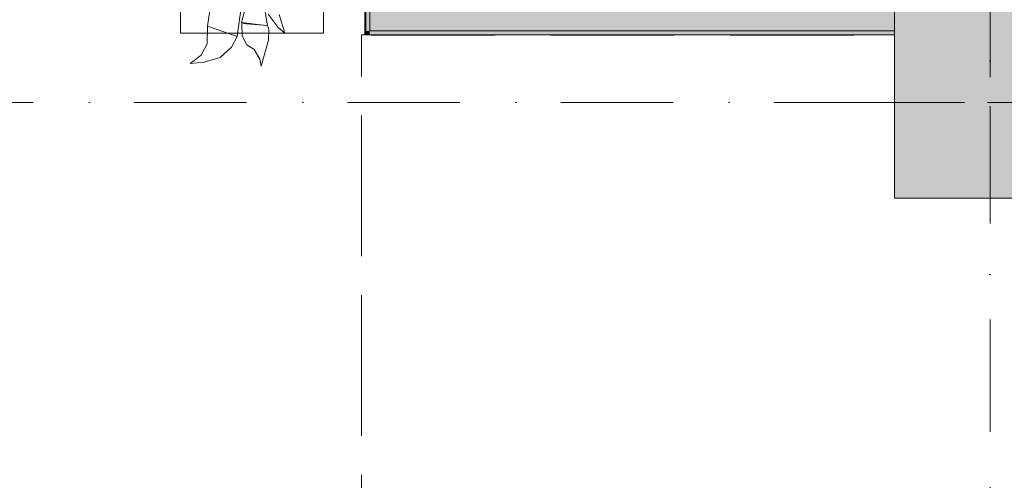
# Model space of a CAD drawing. Header units: millimetres. Extents: x -14761 to 157739, y -22400 to 107990.
# Tile 91 of 256: x 59950 to 63045, y 52813 to 54260. Entities that reach past the tile are written whole.
import ezdxf

# ---------------------------------------------------------------- set-up
doc = ezdxf.new("R2010")
doc.units = ezdxf.units.MM
doc.header["$MEASUREMENT"] = 0
doc.linetypes.add('Штриховая', pattern=[564.444447, 282.222223, -282.222223])
doc.linetypes.add('Штрихпунктирная', pattern=[670.277762, 352.777767, -176.388884, 0, -141.111112])
for name, color, linetype in [('Интерьер - Мебель', 7, 'Continuous'), ('Конструктив - Колонны', 7, 'Continuous'), ('Конструктив - стены бассейнов жб нов', 7, 'Continuous'), ('Элемент Модели - Зона', 7, 'Continuous'), ('Элемент Модели - Оси', 7, 'Continuous')]:
    doc.layers.add(name, color=color, linetype=linetype)

msp = doc.modelspace()

# ---------------------------------------------------------------- hatches: boundary and pattern name
at = {"layer": 'Конструктив - Колонны', "linetype": 'Continuous', "lineweight": 0, "true_color": 0x000000}
msp.add_hatch(color=18, dxfattribs=at).paths.add_polyline_path([(62700, 53700), (63300, 53700), (63300, 54300), (62700, 54300)])
at = {"layer": 'Конструктив - стены бассейнов жб нов', "linetype": 'Continuous', "lineweight": 0, "true_color": 0x000000}
for points in [[(61050.5, 54225), (61050.5, 59730), (61038, 59730), (61038, 54225)], [(61125.5, 54300), (61050.5, 54225), (61125.5, 54225)], [(61050.5, 54300), (61050.5, 54225), (61125.5, 54300)], [(61125.5, 54300), (61125.5, 54225), (62700, 54225), (62700, 54300)], [(61050.5, 54225), (61038, 54212.5), (61050.5, 54212.5)], [(61038, 54225), (61038, 54212.5), (61050.5, 54225)], [(61050.5, 54212.5), (62700, 54212.5), (62700, 54225), (61050.5, 54225)]]:
    msp.add_hatch(color=18, dxfattribs=at).paths.add_polyline_path(points)

# ---------------------------------------------------------------- linework, layer by layer
at = {"layer": 'Интерьер - Мебель', "color": 7, "linetype": 'Continuous', "lineweight": 15}
for p, q in [((60455.3, 55718.1), (60455.3, 54218.1)), ((60905.3, 54218.1), (60905.3, 55718.1)), ((60455.3, 54218.1), (60905.3, 54218.1))]:
    msp.add_line(p, q, dxfattribs=at)
at = {"layer": 'Интерьер - Мебель', "color": 252, "linetype": 'Continuous', "lineweight": 5}
for p, q in [((60712, 54342.2), (60729.5, 54241.6)), ((60712, 54342.2), (60729.5, 54241.6)), ((60633.6, 54207.5), (60647.4, 54305.6)), ((60633.6, 54207.5), (60647.4, 54305.6)), ((60647.9, 54251.3), (60667.8, 54327.7)), ((60647.9, 54251.3), (60667.8, 54327.7)), ((60540.1, 54240.5), (60547.8, 54289)), ((60540.1, 54240.5), (60547.8, 54289)), ((60731.4, 54278), (60762.9, 54235.3)), ((60731.4, 54278), (60762.9, 54235.3)), ((60765.8, 54276.7), (60783.3, 54218)), ((60765.8, 54276.7), (60783.3, 54218)), ((60647.9, 54251.3), (60725.1, 54242.1)), ((60647.9, 54251.3), (60725.1, 54242.1)), ((60648.6, 54248.1), (60649.9, 54209.3)), ((60648.6, 54248.1), (60729.5, 54241.6)), ((60648.6, 54248.1), (60649.9, 54209.3)), ((60648.6, 54248.1), (60729.5, 54241.6)), ((60539.6, 54184.2), (60540.1, 54240.5)), ((60539.6, 54184.2), (60540.1, 54240.5)), ((60540.1, 54240.5), (60633.6, 54207.5)), ((60540.1, 54240.5), (60633.6, 54207.5)), ((60729.5, 54241.6), (60733.5, 54229.3)), ((60729.5, 54241.6), (60733.5, 54229.3)), ((60732.2, 54196.5), (60733.5, 54229.3)), ((60732.2, 54196.5), (60733.5, 54229.3)), ((60762.9, 54235.3), (60783.3, 54218)), ((60762.9, 54235.3), (60783.3, 54218)), ((60520.6, 54149.1), (60539.6, 54184.2)), ((60520.6, 54149.1), (60539.6, 54184.2)), ((60615.6, 54174.4), (60633.6, 54207.5)), ((60615.6, 54174.4), (60633.6, 54207.5)), ((60649.9, 54209.3), (60664.3, 54181.5)), ((60649.9, 54209.3), (60664.3, 54181.5)), ((60709.4, 54114.2), (60732.2, 54196.5)), ((60709.4, 54114.2), (60732.2, 54196.5)), ((60580.9, 54141.2), (60615.6, 54174.4)), ((60580.9, 54141.2), (60615.6, 54174.4)), ((60664.3, 54181.5), (60687, 54166.6)), ((60664.3, 54181.5), (60687, 54166.6)), ((60687, 54166.6), (60704.6, 54136.5)), ((60687, 54166.6), (60704.6, 54136.5)), ((60485.9, 54122.6), (60520.6, 54149.1)), ((60485.9, 54122.6), (60520.6, 54149.1)), ((60485.9, 54122.6), (60529.7, 54126.4)), ((60485.9, 54122.6), (60529.7, 54126.4)), ((60529.7, 54126.4), (60580.9, 54141.2)), ((60529.7, 54126.4), (60580.9, 54141.2)), ((60704.6, 54136.5), (60709.4, 54114.2)), ((60704.6, 54136.5), (60709.4, 54114.2))]:
    msp.add_line(p, q, dxfattribs=at)
at = {"layer": 'Конструктив - Колонны', "color": 251, "linetype": 'Continuous', "lineweight": 5, "true_color": 0x575757}
for p, q in [((63000, 54080), (63000, 54380)), ((62920, 54000), (62620, 54000)), ((63000, 53920), (63000, 53620))]:
    msp.add_line(p, q, dxfattribs=at)
at = {"layer": 'Конструктив - Колонны', "color": 251, "linetype": 'Continuous', "lineweight": 15, "true_color": 0x575757, "flags": 128}
msp.add_lwpolyline([(62700, 53700), (63300, 53700), (63300, 54300), (62700, 54300)], close=True, dxfattribs=at)
at = {"layer": 'Конструктив - Колонны', "color": 251, "linetype": 'Continuous', "lineweight": 5, "true_color": 0x575757}
msp.add_point((63000, 54000), dxfattribs=at)
at = {"layer": 'Конструктив - стены бассейнов жб нов', "color": 251, "linetype": 'Continuous', "lineweight": 20, "true_color": 0x575757}
for p, q in [((61050.5, 54300), (61050.5, 54225)), ((61050.5, 54225), (61125.5, 54225)), ((61050.5, 54225), (61125.5, 54225)), ((61125.5, 54225), (62700, 54225))]:
    msp.add_line(p, q, dxfattribs=at)
at = {"layer": 'Конструктив - стены бассейнов жб нов', "color": 251, "linetype": 'Continuous', "lineweight": 20, "true_color": 0x575757, "flags": 128}
for points in [[(61038, 59730), (61038, 54212.5)], [(61038, 54212.5), (61050.5, 54212.5)], [(61050.5, 54212.5), (62700, 54212.5)]]:
    msp.add_lwpolyline(points, dxfattribs=at)
at = {"layer": 'Элемент Модели - Зона', "color": 7, "linetype": 'Штриховая', "lineweight": 15, "flags": 128}
for points in [[(36150, 44957.4), (36110, 44957.4), (36110, 36320), (41880.3, 36320), (41880.3, 39141.6), (45142.5, 42405.1), (45156.7, 42391), (45156.7, 42420), (63300, 42420), (63300, 42400), (77399.7, 42400), (77399.7, 42420), (114081.4, 42420), (117316.7, 39176.5), (117320.1, 38841.9), (117320.1, 36305), (117360, 36305), (117360, 34300), (117120, 34300), (117120, 35700), (116700, 35700), (116700, 36100), (108300, 36100), (108300, 35700), (107700, 35700), (107700, 36100), (99320, 36100), (99320, 26970), (107700, 26970), (107700, 27650), (108300, 27650), (108300, 26460), (112380, 26460), (112380, 27370), (112500, 27370), (112500, 21180.1), (117120, 21180.1), (117120, 26250), (116650, 26250), (116650, 27750), (117120, 27750), (117120, 32800), (117360, 32800), (117360, 20150.1), (117120, 20150.1), (117120, 20940.1), (99320, 20940.1), (99320, 14650.1), (117120, 14650.1), (117120, 17700.1), (116700.1, 17700.1), (116700.1, 18325.6), (117120, 18325.6), (117120, 18650.1), (117360, 18650.1), (117360, 18320.1), (120850, 18320.1), (120850, 37205.1), (120238.9, 37205.1), (120238.9, 45000), (125700, 45000), (125700, 45300), (126300, 45300), (126300, 45000), (141025, 45000), (141025, 45100), (140125, 45100), (140125, 47500), (132700, 47500), (132700, 53680), (130530, 53680), (130530, 54300), (129182.9, 54300), (126300, 54300), (126300, 53700), (125700, 53700), (125700, 54212.5), (124799.8, 54212.5), (117300, 54212.5), (117300, 53700), (116700, 53700), (116700, 54212.5), (108300, 54212.5), (108300, 53700), (107700, 53700), (107700, 54212.5), (99300, 54212.5), (99300, 53700), (98700, 53700), (98700, 54212.5), (90650, 54212.5), (90650, 53700), (90050, 53700), (89950, 53700), (89950, 48632.8), (77450.1, 48632.8), (77450.1, 53800), (77450.1, 61690), (77460.1, 61690), (77460.1, 67850), (74720, 67850), (74720, 59730), (73964.5, 59730), (73964.5, 54212), (72300.1, 54212), (72300.1, 53700), (71700.1, 53700), (71700.1, 54212), (63300, 54212), (63300, 53700), (62700, 53700), (62700, 54212), (61025, 54212), (61025, 46500), (61025, 45000), (54300, 45000), (54300, 44700), (53700, 44700), (53700, 45000), (45300, 45000), (45300, 44700), (44700, 44700), (44700, 45000), (36750, 45000), (36750, 44700), (36150, 44700)], [(36110, 45157.4), (36110, 44957.4), (36150, 44957.4), (36150, 45300), (36750, 45300), (36750, 45000), (44700, 45000), (44700, 45300), (45300, 45300), (45300, 45000), (53700, 45000), (53700, 45300), (54300, 45300), (54300, 44957.4), (61025, 44957.4), (61025, 54212.5), (61035.5, 54212.5), (61035.5, 59730), (60580, 59730), (60580, 63080), (60300, 63080), (60300, 63320), (62680, 63320), (62680, 64500), (55920, 64500), (55920, 63320), (58800, 63320), (58800, 63080), (58000, 63080), (58000, 52600), (48600, 52600), (48600, 53700), (36110, 53700), (36110, 53650)], [(61035.5, 59730), (61035.5, 54212), (62700, 54212), (62700, 54300), (63300, 54300), (63300, 54212), (67375, 54212), (67375, 59730)]]:
    msp.add_lwpolyline(points, close=True, dxfattribs=at)
at = {"layer": 'Элемент Модели - Оси', "color": 7, "linetype": 'Штрихпунктирная', "lineweight": 15}
for p, q in [((63000, 92200), (63000, -1975)), ((-12760.6, 54000), (155650, 54000))]:
    msp.add_line(p, q, dxfattribs=at)

doc.saveas('drawing.dxf')
